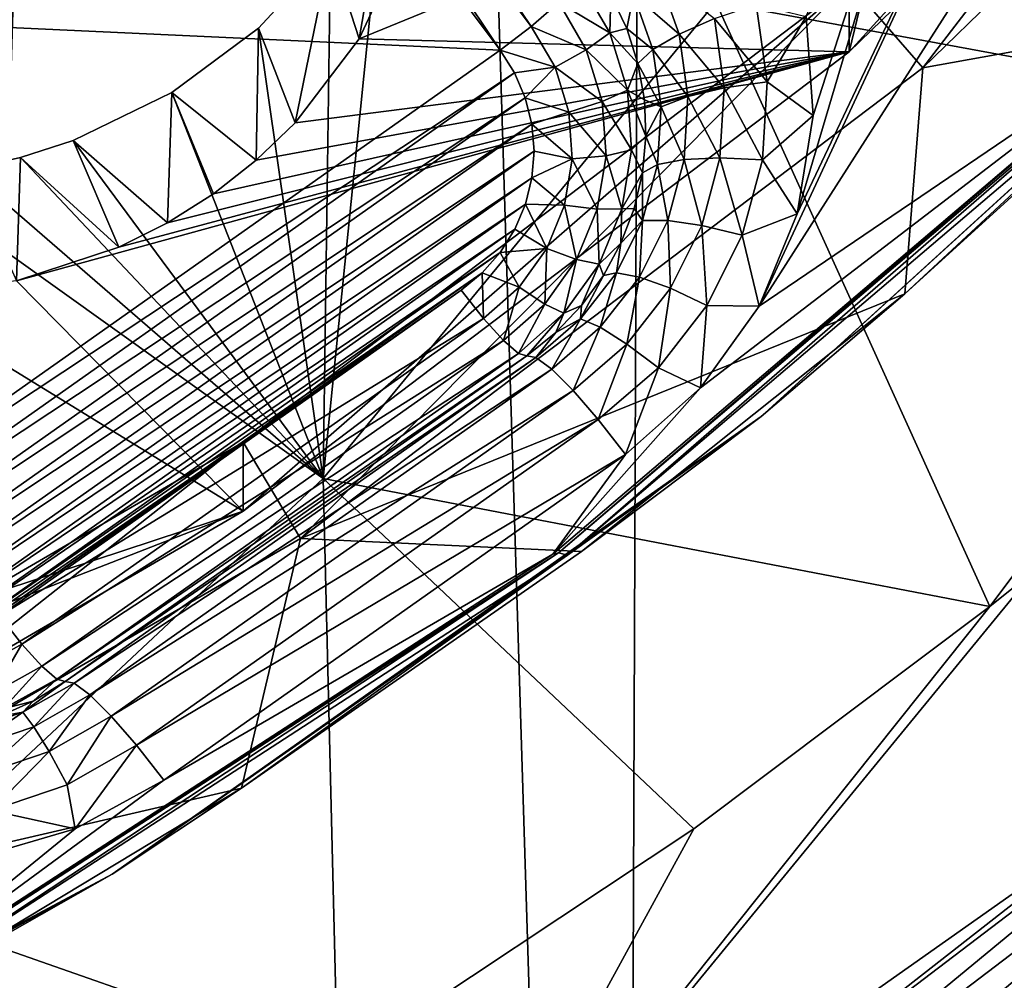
# Model space of a CAD drawing. Header units: metres. Extents: x -25 to 70, y -236 to 25.
# Tile 42 of 256: x 5.83 to 7.56, y -228.93 to -227.25. Entities that reach past the tile are written whole.
import ezdxf

# ---------------------------------------------------------------- set-up
doc = ezdxf.new("R2010")
doc.units = ezdxf.units.M
doc.layers.add('solid_10481002', color=7, linetype='CONTINUOUS')

msp = doc.modelspace()

# ---------------------------------------------------------------- linework, layer by layer
at = {"layer": 'solid_10481002'}
for points in [[(8.128674, -233.501282, 242.473404), (7.673201, -212.772461, 326.744232), (6.969846, -213.145325, 326.837189)], [(6.8883, -234.181244, 242.642899), (6.969846, -213.145325, 326.837189), (6.247521, -213.48175, 326.921051)], [(6.8883, -234.181244, 242.642899), (8.128674, -233.501282, 242.473404), (6.969846, -213.145325, 326.837189)], [(6.187653, -213.477798, 228.615707), (3.926019, -227.333023, 232.070206), (3.817349, -227.194321, 232.035614)], [(6.187653, -213.477798, 228.615707), (6.169509, -213.929016, 228.72821), (3.926019, -227.333023, 232.070206)], [(5.588394, -234.745972, 242.783661), (6.247521, -213.48175, 326.921051), (5.508138, -213.780884, 326.995605)], [(5.588394, -234.745972, 242.783661), (6.8883, -234.181244, 242.642899), (6.247521, -213.48175, 326.921051)], [(6.169509, -213.929016, 228.72821), (6.14143, -214.101028, 228.771088), (3.926019, -227.333023, 232.070206)], [(6.14143, -214.101028, 228.771088), (4.080545, -226.726425, 231.918961), (3.926019, -227.333023, 232.070206)], [(5.965882, -226.241592, 231.397797), (6.013939, -226.1996, 231.42186), (6.730002, -227.26207, 231.652222)], [(6.013939, -226.1996, 231.42186), (6.77806, -227.220078, 231.6763), (6.730002, -227.26207, 231.652222)], [(5.965882, -226.241592, 231.397797), (6.675683, -227.303177, 231.650513), (5.911562, -226.282684, 231.396072)], [(5.965882, -226.241592, 231.397797), (6.730002, -227.26207, 231.652222), (6.675683, -227.303177, 231.650513)], [(8.239822, -226.261215, 233.668381), (7.287238, -227.185501, 233.898834), (7.415768, -227.334274, 233.935928)], [(7.287238, -227.306458, 233.413681), (7.287238, -227.185501, 233.898834), (8.239822, -226.261215, 233.668381)], [(7.287238, -227.306458, 233.413681), (8.239822, -226.261215, 233.668381), (8.239822, -226.382172, 233.183228)], [(8.239822, -226.261215, 233.668381), (7.415768, -227.334274, 233.935928), (8.393145, -226.385925, 233.699478)], [(4.60079, -227.206726, 231.626465), (5.911562, -226.282684, 231.396072), (6.675683, -227.303177, 231.650513)], [(7.053426, -227.21904, 234.594223), (7.626293, -226.306381, 234.366669), (8.173568, -227.42569, 235.17688)], [(7.387549, -226.891159, 233.310135), (7.287238, -227.306458, 233.413681), (8.239822, -226.382172, 233.183228)], [(7.919548, -227.243912, 232.340683), (8.393145, -226.385925, 233.699478), (7.415768, -227.334274, 233.935928)], [(7.522125, -226.490265, 231.860077), (7.195929, -227.589935, 232.134262), (7.224008, -227.417923, 232.09137)], [(7.522125, -226.490265, 231.860077), (7.67718, -226.575729, 231.881393), (7.195929, -227.589935, 232.134262)], [(7.522125, -226.490265, 231.860077), (7.224008, -227.417923, 232.09137), (7.211879, -227.244278, 232.04808)], [(7.67718, -226.575729, 231.881393), (7.129096, -227.751434, 232.174515), (7.195929, -227.589935, 232.134262)], [(7.67718, -226.575729, 231.881393), (7.849121, -226.625977, 231.893906), (7.129096, -227.751434, 232.174515)], [(7.849121, -226.625977, 231.893906), (7.860839, -227.255646, 232.050903), (7.129096, -227.751434, 232.174515)], [(7.387549, -226.891159, 233.310135), (6.428667, -227.283585, 233.407974), (7.287238, -227.306458, 233.413681)], [(7.387549, -226.891159, 233.310135), (6.520353, -227.086533, 233.358841), (6.428667, -227.283585, 233.407974)], [(6.365203, -228.053284, 234.802216), (6.378367, -227.128448, 234.343582), (6.474688, -226.972855, 234.299042)], [(6.365203, -228.053284, 234.802216), (6.474688, -226.972855, 234.299042), (7.053426, -227.21904, 234.594223)], [(8.156951, -227.011368, 232.200012), (7.384625, -227.730042, 232.461884), (7.132586, -227.944733, 232.432724)], [(8.156951, -227.011368, 232.200012), (7.132586, -227.944733, 232.432724), (7.891105, -227.253891, 232.18309)], [(8.156951, -227.011368, 232.200012), (7.919548, -227.243912, 232.340683), (7.384625, -227.730042, 232.461884)], [(6.444646, -227.188126, 233.678513), (6.428667, -227.283585, 233.407974), (6.520353, -227.086533, 233.358841)], [(6.378367, -227.128448, 234.343582), (6.252069, -227.264969, 234.372818), (6.31608, -227.430664, 233.444641)], [(6.365203, -228.053284, 234.802216), (6.252069, -227.264969, 234.372818), (6.378367, -227.128448, 234.343582)], [(6.378367, -227.128448, 234.343582), (6.31608, -227.430664, 233.444641), (6.428667, -227.283585, 233.407974)], [(6.444646, -227.188126, 233.678513), (6.378367, -227.128448, 234.343582), (6.428667, -227.283585, 233.407974)], [(6.951714, -227.170746, 231.930984), (6.988979, -227.275024, 231.956985), (6.908967, -227.206116, 231.870621)], [(7.050714, -227.248093, 232.003738), (6.988979, -227.275024, 231.956985), (6.951714, -227.170746, 231.930984)], [(7.287238, -227.185501, 233.898834), (6.225342, -227.989883, 234.09938), (6.325432, -228.158585, 234.141449)], [(6.225342, -228.11084, 233.614243), (6.225342, -227.989883, 234.09938), (7.287238, -227.185501, 233.898834)], [(6.225342, -228.11084, 233.614243), (7.287238, -227.185501, 233.898834), (7.287238, -227.306458, 233.413681)], [(7.287238, -227.185501, 233.898834), (6.325432, -228.158585, 234.141449), (7.415768, -227.334274, 233.935928)], [(6.814211, -227.182129, 231.71994), (6.867403, -227.273087, 231.74263), (6.77806, -227.220078, 231.6763)], [(6.814211, -227.182129, 231.71994), (6.869541, -227.207016, 231.791443), (6.867403, -227.273087, 231.74263)], [(5.364911, -228.227219, 231.880905), (4.60079, -227.206726, 231.626465), (6.675683, -227.303177, 231.650513)], [(6.867403, -227.273087, 231.74263), (6.869541, -227.207016, 231.791443), (6.897254, -227.26535, 231.805984)], [(6.897254, -227.26535, 231.805984), (6.869541, -227.207016, 231.791443), (6.908967, -227.206116, 231.870621)], [(6.897254, -227.26535, 231.805984), (6.908967, -227.206116, 231.870621), (6.943208, -227.301926, 231.894501)], [(6.988979, -227.275024, 231.956985), (6.943208, -227.301926, 231.894501), (6.908967, -227.206116, 231.870621)], [(6.365203, -228.053284, 234.802216), (7.053426, -227.21904, 234.594223), (7.533449, -228.277252, 235.388809)], [(6.77806, -227.220078, 231.6763), (6.826314, -227.302597, 231.696869), (6.730002, -227.26207, 231.652222)], [(6.867403, -227.273087, 231.74263), (6.826314, -227.302597, 231.696869), (6.77806, -227.220078, 231.6763)], [(7.123801, -227.223145, 232.031281), (7.143108, -227.358582, 232.065048), (7.050714, -227.248093, 232.003738)], [(7.053426, -227.21904, 234.594223), (8.173568, -227.42569, 235.17688), (7.533449, -228.277252, 235.388809)], [(7.123801, -227.223145, 232.031281), (7.211879, -227.244278, 232.04808), (7.143108, -227.358582, 232.065048)], [(7.050714, -227.248093, 232.003738), (7.068002, -227.36937, 232.033981), (6.988979, -227.275024, 231.956985)], [(7.143108, -227.358582, 232.065048), (7.068002, -227.36937, 232.033981), (7.050714, -227.248093, 232.003738)], [(7.143108, -227.358582, 232.065048), (7.211879, -227.244278, 232.04808), (7.224008, -227.417923, 232.09137)], [(7.384625, -227.730042, 232.461884), (7.919548, -227.243912, 232.340683), (7.415768, -227.334274, 233.935928)], [(6.252069, -227.264969, 234.372818), (6.100038, -227.377502, 234.385757), (6.247959, -227.496124, 233.460968)], [(6.365203, -228.053284, 234.802216), (6.100038, -227.377502, 234.385757), (6.252069, -227.264969, 234.372818)], [(6.252069, -227.264969, 234.372818), (6.247959, -227.496124, 233.460968), (6.31608, -227.430664, 233.444641)], [(6.675683, -227.303177, 231.650513), (6.730002, -227.26207, 231.652222), (6.771692, -227.333359, 231.669998)], [(6.826314, -227.302597, 231.696869), (6.771692, -227.333359, 231.669998), (6.730002, -227.26207, 231.652222)], [(7.026723, -227.894577, 232.210205), (7.860839, -227.255646, 232.050903), (6.767577, -228.185944, 232.282852)], [(6.777436, -228.183533, 232.345993), (6.767577, -228.185944, 232.282852), (7.860839, -227.255646, 232.050903)], [(7.872338, -227.251846, 232.113708), (6.777436, -228.183533, 232.345993), (7.860839, -227.255646, 232.050903)], [(6.793592, -228.18779, 232.415924), (6.777436, -228.183533, 232.345993), (7.872338, -227.251846, 232.113708)], [(7.891105, -227.253891, 232.18309), (6.793592, -228.18779, 232.415924), (7.872338, -227.251846, 232.113708)], [(7.132586, -227.944733, 232.432724), (6.793592, -228.18779, 232.415924), (7.891105, -227.253891, 232.18309)], [(6.867403, -227.273087, 231.74263), (6.897254, -227.26535, 231.805984), (6.916884, -227.326691, 231.821274)], [(6.916884, -227.326691, 231.821274), (6.897254, -227.26535, 231.805984), (6.943208, -227.301926, 231.894501)], [(7.026723, -227.894577, 232.210205), (7.129096, -227.751434, 232.174515), (7.860839, -227.255646, 232.050903)], [(6.428667, -227.283585, 233.407974), (6.31608, -227.430664, 233.444641), (7.287238, -227.306458, 233.413681)], [(6.867403, -227.273087, 231.74263), (6.898402, -227.37326, 231.767593), (6.826314, -227.302597, 231.696869)], [(6.867403, -227.273087, 231.74263), (6.916884, -227.326691, 231.821274), (6.898402, -227.37326, 231.767593)], [(6.988979, -227.275024, 231.956985), (7.004563, -227.384338, 231.984238), (6.943208, -227.301926, 231.894501)], [(7.068002, -227.36937, 232.033981), (7.004563, -227.384338, 231.984238), (6.988979, -227.275024, 231.956985)], [(5.364911, -228.227219, 231.880905), (6.675683, -227.303177, 231.650513), (6.700845, -227.342926, 231.660431)], [(5.828342, -227.707214, 233.513596), (6.225342, -228.11084, 233.614243), (7.287238, -227.306458, 233.413681)], [(6.007319, -227.648544, 233.498978), (5.828342, -227.707214, 233.513596), (7.287238, -227.306458, 233.413681)], [(6.09248, -227.60585, 233.488327), (6.007319, -227.648544, 233.498978), (7.287238, -227.306458, 233.413681)], [(6.173087, -227.55481, 233.475601), (6.09248, -227.60585, 233.488327), (7.287238, -227.306458, 233.413681)], [(6.247959, -227.496124, 233.460968), (6.173087, -227.55481, 233.475601), (7.287238, -227.306458, 233.413681)], [(6.31608, -227.430664, 233.444641), (6.247959, -227.496124, 233.460968), (7.287238, -227.306458, 233.413681)], [(6.700845, -227.342926, 231.660431), (6.675683, -227.303177, 231.650513), (6.771692, -227.333359, 231.669998)], [(6.826314, -227.302597, 231.696869), (6.854435, -227.393463, 231.719528), (6.771692, -227.333359, 231.669998)], [(6.898402, -227.37326, 231.767593), (6.854435, -227.393463, 231.719528), (6.826314, -227.302597, 231.696869)], [(6.916884, -227.326691, 231.821274), (6.943208, -227.301926, 231.894501), (6.957528, -227.402374, 231.919556)], [(7.004563, -227.384338, 231.984238), (6.957528, -227.402374, 231.919556), (6.943208, -227.301926, 231.894501)], [(7.384625, -227.730042, 232.461884), (7.415768, -227.334274, 233.935928), (6.325432, -228.158585, 234.141449)], [(6.71955, -227.38652, 231.671295), (6.700845, -227.342926, 231.660431), (6.771692, -227.333359, 231.669998)], [(6.71955, -227.38652, 231.671295), (6.771692, -227.333359, 231.669998), (6.795988, -227.411865, 231.689575)], [(6.854435, -227.393463, 231.719528), (6.795988, -227.411865, 231.689575), (6.771692, -227.333359, 231.669998)], [(6.898402, -227.37326, 231.767593), (6.916884, -227.326691, 231.821274), (6.928095, -227.389999, 231.837051)], [(6.928095, -227.389999, 231.837051), (6.916884, -227.326691, 231.821274), (6.957528, -227.402374, 231.919556)], [(5.396103, -228.262726, 231.889755), (5.364911, -228.227219, 231.880905), (6.700845, -227.342926, 231.660431)], [(5.396103, -228.262726, 231.889755), (6.700845, -227.342926, 231.660431), (6.71955, -227.38652, 231.671295)], [(7.068002, -227.36937, 232.033981), (7.060574, -227.491592, 232.064453), (7.004563, -227.384338, 231.984238)], [(7.134812, -227.495087, 232.099075), (7.060574, -227.491592, 232.064453), (7.068002, -227.36937, 232.033981)], [(7.143108, -227.358582, 232.065048), (7.134812, -227.495087, 232.099075), (7.068002, -227.36937, 232.033981)], [(7.143108, -227.358582, 232.065048), (7.224008, -227.417923, 232.09137), (7.134812, -227.495087, 232.099075)], [(5.433049, -228.293457, 231.897415), (5.396103, -228.262726, 231.889755), (6.71955, -227.38652, 231.671295)], [(5.433049, -228.293457, 231.897415), (6.71955, -227.38652, 231.671295), (6.73104, -227.432663, 231.6828)], [(6.100038, -227.377502, 234.385757), (5.927404, -227.461395, 234.381973), (6.09248, -227.60585, 233.488327)], [(6.365203, -228.053284, 234.802216), (5.927404, -227.461395, 234.381973), (6.100038, -227.377502, 234.385757)], [(6.100038, -227.377502, 234.385757), (6.09248, -227.60585, 233.488327), (6.173087, -227.55481, 233.475601)], [(6.100038, -227.377502, 234.385757), (6.173087, -227.55481, 233.475601), (6.247959, -227.496124, 233.460968)], [(6.73104, -227.432663, 231.6828), (6.71955, -227.38652, 231.671295), (6.795988, -227.411865, 231.689575)], [(6.898402, -227.37326, 231.767593), (6.905652, -227.4776, 231.79361), (6.854435, -227.393463, 231.719528)], [(6.898402, -227.37326, 231.767593), (6.928095, -227.389999, 231.837051), (6.930694, -227.454178, 231.853058)], [(6.898402, -227.37326, 231.767593), (6.930694, -227.454178, 231.853058), (6.905652, -227.4776, 231.79361)], [(7.004563, -227.384338, 231.984238), (6.997867, -227.494507, 232.011703), (6.957528, -227.402374, 231.919556)], [(7.060574, -227.491592, 232.064453), (6.997867, -227.494507, 232.011703), (7.004563, -227.384338, 231.984238)], [(6.854435, -227.393463, 231.719528), (6.861012, -227.488129, 231.743134), (6.795988, -227.411865, 231.689575)], [(6.905652, -227.4776, 231.79361), (6.861012, -227.488129, 231.743134), (6.854435, -227.393463, 231.719528)], [(6.930694, -227.454178, 231.853058), (6.928095, -227.389999, 231.837051), (6.957528, -227.402374, 231.919556)], [(6.930694, -227.454178, 231.853058), (6.957528, -227.402374, 231.919556), (6.951375, -227.503601, 231.944794)], [(6.997867, -227.494507, 232.011703), (6.951375, -227.503601, 231.944794), (6.957528, -227.402374, 231.919556)], [(6.73104, -227.432663, 231.6828), (6.795988, -227.411865, 231.689575), (6.80167, -227.493637, 231.709961)], [(6.861012, -227.488129, 231.743134), (6.80167, -227.493637, 231.709961), (6.795988, -227.411865, 231.689575)], [(7.134812, -227.495087, 232.099075), (7.224008, -227.417923, 232.09137), (7.195929, -227.589935, 232.134262)], [(5.474725, -228.318314, 231.90361), (5.433049, -228.293457, 231.897415), (6.73104, -227.432663, 231.6828)], [(5.474725, -228.318314, 231.90361), (6.73104, -227.432663, 231.6828), (6.734907, -227.479935, 231.69458)], [(6.734907, -227.479935, 231.69458), (6.73104, -227.432663, 231.6828), (6.80167, -227.493637, 231.709961)], [(8.173568, -227.42569, 235.17688), (7.612683, -228.213867, 235.385437), (7.533449, -228.277252, 235.388809)], [(6.905652, -227.4776, 231.79361), (6.930694, -227.454178, 231.853058), (6.924636, -227.518143, 231.869003)], [(6.924636, -227.518143, 231.869003), (6.930694, -227.454178, 231.853058), (6.951375, -227.503601, 231.944794)], [(5.927404, -227.461395, 234.381973), (5.835285, -227.491272, 234.373856), (6.007319, -227.648544, 233.498978)], [(6.365203, -228.053284, 234.802216), (5.835285, -227.491272, 234.373856), (5.927404, -227.461395, 234.381973)], [(5.927404, -227.461395, 234.381973), (6.007319, -227.648544, 233.498978), (6.09248, -227.60585, 233.488327)], [(5.519865, -228.336487, 231.908142), (5.474725, -228.318314, 231.90361), (6.734907, -227.479935, 231.69458)], [(5.519865, -228.336487, 231.908142), (6.734907, -227.479935, 231.69458), (6.73109, -227.5271, 231.706345)], [(6.73109, -227.5271, 231.706345), (6.734907, -227.479935, 231.69458), (6.80167, -227.493637, 231.709961)], [(6.861012, -227.488129, 231.743134), (6.845716, -227.581833, 231.766495), (6.80167, -227.493637, 231.709961)], [(6.888791, -227.580902, 231.819366), (6.845716, -227.581833, 231.766495), (6.861012, -227.488129, 231.743134)], [(6.905652, -227.4776, 231.79361), (6.888791, -227.580902, 231.819366), (6.861012, -227.488129, 231.743134)], [(6.905652, -227.4776, 231.79361), (6.924636, -227.518143, 231.869003), (6.888791, -227.580902, 231.819366)], [(5.835285, -227.491272, 234.373856), (5.740432, -227.512482, 234.361694), (5.828342, -227.707214, 233.513596)], [(6.365203, -228.053284, 234.802216), (5.740432, -227.512482, 234.361694), (5.835285, -227.491272, 234.373856)], [(5.835285, -227.491272, 234.373856), (5.828342, -227.707214, 233.513596), (6.007319, -227.648544, 233.498978)], [(6.73109, -227.5271, 231.706345), (6.80167, -227.493637, 231.709961), (6.788455, -227.5746, 231.730148)], [(6.845716, -227.581833, 231.766495), (6.788455, -227.5746, 231.730148), (6.80167, -227.493637, 231.709961)], [(6.924636, -227.518143, 231.869003), (6.951375, -227.503601, 231.944794), (6.924986, -227.60173, 231.969254)], [(6.969148, -227.601288, 232.03833), (6.924986, -227.60173, 231.969254), (6.951375, -227.503601, 231.944794)], [(6.997867, -227.494507, 232.011703), (6.969148, -227.601288, 232.03833), (6.951375, -227.503601, 231.944794)], [(7.028713, -227.610062, 232.093994), (6.969148, -227.601288, 232.03833), (6.997867, -227.494507, 232.011703)], [(7.060574, -227.491592, 232.064453), (7.028713, -227.610062, 232.093994), (6.997867, -227.494507, 232.011703)], [(7.099231, -227.62738, 232.132065), (7.028713, -227.610062, 232.093994), (7.060574, -227.491592, 232.064453)], [(7.134812, -227.495087, 232.099075), (7.099231, -227.62738, 232.132065), (7.060574, -227.491592, 232.064453)], [(7.134812, -227.495087, 232.099075), (7.195929, -227.589935, 232.134262), (7.099231, -227.62738, 232.132065)], [(6.365203, -228.053284, 234.802216), (5.626841, -227.525848, 234.342499), (5.740432, -227.512482, 234.361694)], [(6.888791, -227.580902, 231.819366), (6.924636, -227.518143, 231.869003), (6.910027, -227.58078, 231.884628)], [(6.910027, -227.58078, 231.884628), (6.924636, -227.518143, 231.869003), (6.924986, -227.60173, 231.969254)], [(5.567278, -228.347534, 231.910904), (5.519865, -228.336487, 231.908142), (6.73109, -227.5271, 231.706345)], [(5.567278, -228.347534, 231.910904), (6.73109, -227.5271, 231.706345), (6.719698, -227.573105, 231.717819)], [(5.572878, -228.795486, 234.987274), (5.626841, -227.525848, 234.342499), (6.365203, -228.053284, 234.802216)], [(6.719698, -227.573105, 231.717819), (6.73109, -227.5271, 231.706345), (6.788455, -227.5746, 231.730148)], [(5.615891, -228.351242, 231.911819), (5.567278, -228.347534, 231.910904), (6.719698, -227.573105, 231.717819)], [(5.615891, -228.351242, 231.911819), (6.719698, -227.573105, 231.717819), (6.700965, -227.616898, 231.728729)], [(6.700965, -227.616898, 231.728729), (6.719698, -227.573105, 231.717819), (6.757005, -227.650681, 231.749115)], [(6.719698, -227.573105, 231.717819), (6.788455, -227.5746, 231.730148), (6.757005, -227.650681, 231.749115)], [(6.809314, -227.669876, 231.788452), (6.757005, -227.650681, 231.749115), (6.788455, -227.5746, 231.730148)], [(6.845716, -227.581833, 231.766495), (6.809314, -227.669876, 231.788452), (6.788455, -227.5746, 231.730148)], [(6.848664, -227.677963, 231.843567), (6.809314, -227.669876, 231.788452), (6.845716, -227.581833, 231.766495)], [(6.888791, -227.580902, 231.819366), (6.848664, -227.677963, 231.843567), (6.845716, -227.581833, 231.766495)], [(6.888791, -227.580902, 231.819366), (6.887115, -227.641037, 231.899643), (6.848664, -227.677963, 231.843567)], [(6.887115, -227.641037, 231.899643), (6.910027, -227.58078, 231.884628), (6.924986, -227.60173, 231.969254)], [(6.888791, -227.580902, 231.819366), (6.910027, -227.58078, 231.884628), (6.887115, -227.641037, 231.899643)], [(7.099231, -227.62738, 232.132065), (7.195929, -227.589935, 232.134262), (7.129096, -227.751434, 232.174515)], [(6.887115, -227.641037, 231.899643), (6.924986, -227.60173, 231.969254), (6.879376, -227.692963, 231.992004)], [(6.919511, -227.700592, 232.063095), (6.879376, -227.692963, 231.992004), (6.924986, -227.60173, 231.969254)], [(6.969148, -227.601288, 232.03833), (6.919511, -227.700592, 232.063095), (6.924986, -227.60173, 231.969254)], [(6.973644, -227.72023, 232.12146), (6.919511, -227.700592, 232.063095), (6.969148, -227.601288, 232.03833)], [(7.028713, -227.610062, 232.093994), (6.973644, -227.72023, 232.12146), (6.969148, -227.601288, 232.03833)], [(7.037732, -227.750412, 232.162735), (6.973644, -227.72023, 232.12146), (7.028713, -227.610062, 232.093994)], [(7.099231, -227.62738, 232.132065), (7.037732, -227.750412, 232.162735), (7.028713, -227.610062, 232.093994)], [(5.66461, -228.347488, 231.910889), (5.615891, -228.351242, 231.911819), (6.700965, -227.616898, 231.728729)], [(5.66461, -228.347488, 231.910889), (6.700965, -227.616898, 231.728729), (6.675343, -227.657349, 231.738815)], [(6.675343, -227.657349, 231.738815), (6.700965, -227.616898, 231.728729), (6.757005, -227.650681, 231.749115)], [(7.099231, -227.62738, 232.132065), (7.129096, -227.751434, 232.174515), (7.037732, -227.750412, 232.162735)], [(6.848664, -227.677963, 231.843567), (6.887115, -227.641037, 231.899643), (6.856294, -227.697891, 231.913818)], [(6.856294, -227.697891, 231.913818), (6.887115, -227.641037, 231.899643), (6.879376, -227.692963, 231.992004)], [(5.712164, -228.336349, 231.908112), (5.66461, -228.347488, 231.910889), (6.675343, -227.657349, 231.738815)], [(5.712164, -228.336349, 231.908112), (6.675343, -227.657349, 231.738815), (6.643671, -227.693192, 231.747757)], [(6.643671, -227.693192, 231.747757), (6.675343, -227.657349, 231.738815), (6.708898, -227.718048, 231.765915)], [(6.675343, -227.657349, 231.738815), (6.757005, -227.650681, 231.749115), (6.708898, -227.718048, 231.765915)], [(6.753632, -227.747864, 231.807892), (6.708898, -227.718048, 231.765915), (6.757005, -227.650681, 231.749115)], [(6.809314, -227.669876, 231.788452), (6.753632, -227.747864, 231.807892), (6.757005, -227.650681, 231.749115)], [(6.787282, -227.763931, 231.865005), (6.753632, -227.747864, 231.807892), (6.809314, -227.669876, 231.788452)], [(6.848664, -227.677963, 231.843567), (6.787282, -227.763931, 231.865005), (6.809314, -227.669876, 231.788452)], [(6.848664, -227.677963, 231.843567), (6.818089, -227.750336, 231.926895), (6.787282, -227.763931, 231.865005)], [(6.848664, -227.677963, 231.843567), (6.856294, -227.697891, 231.913818), (6.818089, -227.750336, 231.926895)], [(5.757089, -228.318192, 231.90358), (5.712164, -228.336349, 231.908112), (6.643671, -227.693192, 231.747757)], [(5.757089, -228.318192, 231.90358), (6.643671, -227.693192, 231.747757), (6.607079, -227.72345, 231.755295)], [(6.643671, -227.693192, 231.747757), (6.646544, -227.773346, 231.779709), (6.607079, -227.72345, 231.755295)], [(6.643671, -227.693192, 231.747757), (6.708898, -227.718048, 231.765915), (6.646544, -227.773346, 231.779709)], [(6.856294, -227.697891, 231.913818), (6.879376, -227.692963, 231.992004), (6.816298, -227.773819, 232.012161)], [(6.850863, -227.788589, 232.085037), (6.816298, -227.773819, 232.012161), (6.879376, -227.692963, 231.992004)], [(6.919511, -227.700592, 232.063095), (6.850863, -227.788589, 232.085037), (6.879376, -227.692963, 231.992004)], [(5.606772, -227.731079, 233.519547), (6.225342, -228.11084, 233.614243), (5.828342, -227.707214, 233.513596)], [(6.818089, -227.750336, 231.926895), (6.856294, -227.697891, 231.913818), (6.816298, -227.773819, 232.012161)], [(6.897484, -227.817856, 232.145798), (6.850863, -227.788589, 232.085037), (6.919511, -227.700592, 232.063095)], [(6.973644, -227.72023, 232.12146), (6.897484, -227.817856, 232.145798), (6.919511, -227.700592, 232.063095)], [(5.177586, -228.455627, 233.700195), (6.225342, -228.11084, 233.614243), (5.606772, -227.731079, 233.519547)], [(5.798062, -228.293777, 231.897491), (5.757089, -228.318192, 231.90358), (6.607079, -227.72345, 231.755295)], [(5.798062, -228.293777, 231.897491), (6.607079, -227.72345, 231.755295), (6.646544, -227.773346, 231.779709)], [(6.81808, -228.181183, 232.574356), (7.384625, -227.730042, 232.461884), (6.325432, -228.158585, 234.141449)], [(6.68146, -227.811874, 231.823853), (6.646544, -227.773346, 231.779709), (6.708898, -227.718048, 231.765915)], [(6.753632, -227.747864, 231.807892), (6.68146, -227.811874, 231.823853), (6.708898, -227.718048, 231.765915)], [(7.132586, -227.944733, 232.432724), (7.384625, -227.730042, 232.461884), (6.81808, -228.181183, 232.574356)], [(6.952679, -227.859436, 232.189926), (6.897484, -227.817856, 232.145798), (6.973644, -227.72023, 232.12146)], [(7.037732, -227.750412, 232.162735), (6.952679, -227.859436, 232.189926), (6.973644, -227.72023, 232.12146)], [(6.707725, -227.834488, 231.882599), (6.68146, -227.811874, 231.823853), (6.753632, -227.747864, 231.807892)], [(6.787282, -227.763931, 231.865005), (6.707725, -227.834488, 231.882599), (6.753632, -227.747864, 231.807892)], [(6.787282, -227.763931, 231.865005), (6.722261, -227.838577, 231.948898), (6.707725, -227.834488, 231.882599)], [(6.787282, -227.763931, 231.865005), (6.773155, -227.797501, 231.93866), (6.722261, -227.838577, 231.948898)], [(6.773155, -227.797501, 231.93866), (6.818089, -227.750336, 231.926895), (6.816298, -227.773819, 232.012161)], [(6.787282, -227.763931, 231.865005), (6.818089, -227.750336, 231.926895), (6.773155, -227.797501, 231.93866)], [(7.037732, -227.750412, 232.162735), (7.026723, -227.894577, 232.210205), (6.952679, -227.859436, 232.189926)], [(7.037732, -227.750412, 232.162735), (7.129096, -227.751434, 232.174515), (7.026723, -227.894577, 232.210205)], [(5.837527, -228.343674, 231.921906), (5.798062, -228.293777, 231.897491), (6.646544, -227.773346, 231.779709)], [(5.837527, -228.343674, 231.921906), (6.646544, -227.773346, 231.779709), (6.68146, -227.811874, 231.823853)], [(6.773155, -227.797501, 231.93866), (6.816298, -227.773819, 232.012161), (6.738173, -227.841187, 232.028961)], [(6.765841, -227.861893, 232.103302), (6.738173, -227.841187, 232.028961), (6.816298, -227.773819, 232.012161)], [(6.850863, -227.788589, 232.085037), (6.765841, -227.861893, 232.103302), (6.816298, -227.773819, 232.012161)], [(6.773155, -227.797501, 231.93866), (6.738173, -227.841187, 232.028961), (6.722261, -227.838577, 231.948898)], [(6.803159, -227.899185, 232.166077), (6.765841, -227.861893, 232.103302), (6.850863, -227.788589, 232.085037)], [(6.897484, -227.817856, 232.145798), (6.803159, -227.899185, 232.166077), (6.850863, -227.788589, 232.085037)], [(5.872443, -228.382202, 231.966049), (5.837527, -228.343674, 231.921906), (6.68146, -227.811874, 231.823853)], [(5.872443, -228.382202, 231.966049), (6.68146, -227.811874, 231.823853), (6.707725, -227.834488, 231.882599)], [(6.847339, -227.950256, 232.21257), (6.803159, -227.899185, 232.166077), (6.897484, -227.817856, 232.145798)], [(6.952679, -227.859436, 232.189926), (6.847339, -227.950256, 232.21257), (6.897484, -227.817856, 232.145798)], [(5.898708, -228.404816, 232.024796), (5.872443, -228.382202, 231.966049), (6.707725, -227.834488, 231.882599)], [(5.898708, -228.404816, 232.024796), (6.707725, -227.834488, 231.882599), (6.722261, -227.838577, 231.948898)], [(5.898708, -228.404816, 232.024796), (6.722261, -227.838577, 231.948898), (5.913244, -228.408905, 232.091095)], [(5.913244, -228.408905, 232.091095), (6.722261, -227.838577, 231.948898), (6.738173, -227.841187, 232.028961)], [(5.913244, -228.408905, 232.091095), (6.738173, -227.841187, 232.028961), (5.929156, -228.411514, 232.171158)], [(5.929156, -228.411514, 232.171158), (6.738173, -227.841187, 232.028961), (6.765841, -227.861893, 232.103302)], [(5.956824, -228.43222, 232.245514), (5.929156, -228.411514, 232.171158), (6.765841, -227.861893, 232.103302)], [(5.956824, -228.43222, 232.245514), (6.765841, -227.861893, 232.103302), (6.803159, -227.899185, 232.166077)], [(6.952679, -227.859436, 232.189926), (6.895034, -228.011246, 232.239304), (6.847339, -227.950256, 232.21257)], [(6.952679, -227.859436, 232.189926), (7.026723, -227.894577, 232.210205), (6.895034, -228.011246, 232.239304)], [(5.994142, -228.469513, 232.308273), (5.956824, -228.43222, 232.245514), (6.803159, -227.899185, 232.166077)], [(5.994142, -228.469513, 232.308273), (6.803159, -227.899185, 232.166077), (6.847339, -227.950256, 232.21257)], [(6.895034, -228.011246, 232.239304), (7.026723, -227.894577, 232.210205), (6.767577, -228.185944, 232.282852)], [(6.038322, -228.520584, 232.354767), (5.994142, -228.469513, 232.308273), (6.847339, -227.950256, 232.21257)], [(7.132586, -227.944733, 232.432724), (6.222339, -228.595398, 232.677643), (5.995736, -228.74617, 232.632553)], [(7.132586, -227.944733, 232.432724), (5.995736, -228.74617, 232.632553), (6.793592, -228.18779, 232.415924)], [(6.038322, -228.520584, 232.354767), (6.847339, -227.950256, 232.21257), (6.895034, -228.011246, 232.239304)], [(7.132586, -227.944733, 232.432724), (6.81808, -228.181183, 232.574356), (6.222339, -228.595398, 232.677643)], [(6.225342, -227.989883, 234.09938), (5.070076, -228.662277, 234.267029), (5.138758, -228.846298, 234.312912)], [(5.070076, -228.783234, 233.781876), (5.070076, -228.662277, 234.267029), (6.225342, -227.989883, 234.09938)], [(5.070076, -228.783234, 233.781876), (6.225342, -227.989883, 234.09938), (6.225342, -228.11084, 233.614243)], [(6.225342, -227.989883, 234.09938), (5.138758, -228.846298, 234.312912), (6.325432, -228.158585, 234.141449)], [(6.038322, -228.520584, 232.354767), (6.895034, -228.011246, 232.239304), (6.086017, -228.581573, 232.3815)], [(6.086017, -228.581573, 232.3815), (6.895034, -228.011246, 232.239304), (6.767577, -228.185944, 232.282852)], [(5.572878, -228.795486, 234.987274), (6.365203, -228.053284, 234.802216), (6.39028, -229.081314, 235.435547)], [(6.365203, -228.053284, 234.802216), (7.533449, -228.277252, 235.388809), (7.014596, -228.666687, 235.410538)], [(6.365203, -228.053284, 234.802216), (7.014596, -228.666687, 235.410538), (6.39028, -229.081314, 235.435547)], [(4.580971, -228.750595, 233.773743), (5.070076, -228.783234, 233.781876), (6.225342, -228.11084, 233.614243)], [(5.177586, -228.455627, 233.700195), (4.580971, -228.750595, 233.773743), (6.225342, -228.11084, 233.614243)], [(6.222339, -228.595398, 232.677643), (6.325432, -228.158585, 234.141449), (5.138758, -228.846298, 234.312912)], [(6.222339, -228.595398, 232.677643), (6.81808, -228.181183, 232.574356), (6.325432, -228.158585, 234.141449)], [(6.777436, -228.183533, 232.345993), (5.558486, -228.969833, 232.478302), (6.767577, -228.185944, 232.282852)], [(6.777436, -228.183533, 232.345993), (5.566569, -228.968567, 232.541733), (5.558486, -228.969833, 232.478302)], [(6.086017, -228.581573, 232.3815), (6.767577, -228.185944, 232.282852), (5.558486, -228.969833, 232.478302)], [(5.57984, -228.974701, 232.612137), (5.566569, -228.968567, 232.541733), (6.777436, -228.183533, 232.345993)], [(6.793592, -228.18779, 232.415924), (5.57984, -228.974701, 232.612137), (6.777436, -228.183533, 232.345993)], [(5.995736, -228.74617, 232.632553), (5.57984, -228.974701, 232.612137), (6.793592, -228.18779, 232.415924)], [(6.56383, -229.492294, 233.340302), (7.533449, -228.277252, 235.388809), (7.612683, -228.213867, 235.385437)], [(7.808396, -228.614914, 233.121536), (6.56383, -229.492294, 233.340302), (7.612683, -228.213867, 235.385437)], [(6.56383, -229.492294, 233.340302), (7.014596, -228.666687, 235.410538), (7.533449, -228.277252, 235.388809)], [(5.837527, -228.343674, 231.921906), (5.764055, -228.384125, 231.931992), (5.798062, -228.293777, 231.897491)], [(5.787402, -228.429016, 231.977722), (5.764055, -228.384125, 231.931992), (5.837527, -228.343674, 231.921906)], [(5.872443, -228.382202, 231.966049), (5.787402, -228.429016, 231.977722), (5.837527, -228.343674, 231.921906)], [(5.804964, -228.456421, 232.037659), (5.787402, -228.429016, 231.977722), (5.872443, -228.382202, 231.966049)], [(5.898708, -228.404816, 232.024796), (5.804964, -228.456421, 232.037659), (5.872443, -228.382202, 231.966049)], [(8.132818, -228.386215, 232.969559), (6.966981, -229.272461, 233.190536), (7.808396, -228.614914, 233.121536)], [(6.991153, -229.326721, 233.11763), (6.966981, -229.272461, 233.190536), (8.132818, -228.386215, 232.969559)], [(8.161036, -228.437408, 232.895905), (6.991153, -229.326721, 233.11763), (8.132818, -228.386215, 232.969559)], [(5.898708, -228.404816, 232.024796), (5.85726, -228.443176, 232.09964), (5.804964, -228.456421, 232.037659)], [(5.898708, -228.404816, 232.024796), (5.913244, -228.408905, 232.091095), (5.85726, -228.443176, 232.09964)], [(5.913244, -228.408905, 232.091095), (5.929156, -228.411514, 232.171158), (5.83899, -228.462784, 232.183945)], [(5.85726, -228.443176, 232.09964), (5.913244, -228.408905, 232.091095), (5.83899, -228.462784, 232.183945)], [(5.858697, -228.488022, 232.259415), (5.83899, -228.462784, 232.183945), (5.929156, -228.411514, 232.171158)], [(5.956824, -228.43222, 232.245514), (5.858697, -228.488022, 232.259415), (5.929156, -228.411514, 232.171158)], [(5.885277, -228.531418, 232.323715), (5.858697, -228.488022, 232.259415), (5.956824, -228.43222, 232.245514)], [(5.994142, -228.469513, 232.308273), (5.885277, -228.531418, 232.323715), (5.956824, -228.43222, 232.245514)], [(7.028911, -229.39592, 233.066238), (6.991153, -229.326721, 233.11763), (8.161036, -228.437408, 232.895905)], [(8.205112, -228.501801, 232.843307), (7.028911, -229.39592, 233.066238), (8.161036, -228.437408, 232.895905)], [(5.797145, -228.470062, 232.106354), (5.85726, -228.443176, 232.09964), (5.83899, -228.462784, 232.183945)], [(5.804964, -228.456421, 232.037659), (5.85726, -228.443176, 232.09964), (5.797145, -228.470062, 232.106354)], [(5.797145, -228.470062, 232.106354), (5.83899, -228.462784, 232.183945), (5.740246, -228.496017, 232.19223)], [(5.751235, -228.524185, 232.268433), (5.740246, -228.496017, 232.19223), (5.83899, -228.462784, 232.183945)], [(5.858697, -228.488022, 232.259415), (5.751235, -228.524185, 232.268433), (5.83899, -228.462784, 232.183945)], [(5.916745, -228.589722, 232.372009), (5.885277, -228.531418, 232.323715), (5.994142, -228.469513, 232.308273)], [(6.038322, -228.520584, 232.354767), (5.916745, -228.589722, 232.372009), (5.994142, -228.469513, 232.308273)], [(5.766056, -228.571533, 232.33371), (5.751235, -228.524185, 232.268433), (5.858697, -228.488022, 232.259415)], [(5.885277, -228.531418, 232.323715), (5.766056, -228.571533, 232.33371), (5.858697, -228.488022, 232.259415)], [(8.205112, -228.501801, 232.843307), (7.076552, -229.473221, 233.041458), (7.028911, -229.39592, 233.066238)], [(8.205112, -228.501801, 232.843307), (8.260725, -228.573044, 232.817017), (7.076552, -229.473221, 233.041458)], [(6.038322, -228.520584, 232.354767), (5.930962, -228.667038, 232.402802), (5.916745, -228.589722, 232.372009)], [(6.038322, -228.520584, 232.354767), (6.086017, -228.581573, 232.3815), (5.930962, -228.667038, 232.402802)], [(5.783603, -228.634521, 232.383179), (5.766056, -228.571533, 232.33371), (5.885277, -228.531418, 232.323715)], [(5.916745, -228.589722, 232.372009), (5.783603, -228.634521, 232.383179), (5.885277, -228.531418, 232.323715)], [(7.076552, -229.473221, 233.041458), (8.260725, -228.573044, 232.817017), (8.000699, -228.910797, 232.886673)], [(5.930962, -228.667038, 232.402802), (6.086017, -228.581573, 232.3815), (5.558486, -228.969833, 232.478302)], [(5.916745, -228.589722, 232.372009), (5.930962, -228.667038, 232.402802), (5.783603, -228.634521, 232.383179)], [(5.599952, -228.970932, 232.771271), (6.222339, -228.595398, 232.677643), (5.138758, -228.846298, 234.312912)], [(5.995736, -228.74617, 232.632553), (6.222339, -228.595398, 232.677643), (5.599952, -228.970932, 232.771271)], [(6.966981, -229.272461, 233.190536), (6.56383, -229.492294, 233.340302), (7.808396, -228.614914, 233.121536)], [(5.783603, -228.634521, 232.383179), (5.930962, -228.667038, 232.402802), (5.759022, -228.717285, 232.415329)], [(5.759022, -228.717285, 232.415329), (5.930962, -228.667038, 232.402802), (5.558486, -228.969833, 232.478302)], [(6.56383, -229.492294, 233.340302), (6.39028, -229.081314, 235.435547), (7.014596, -228.666687, 235.410538)], [(5.995736, -228.74617, 232.632553), (4.953586, -229.306152, 232.854858), (4.764329, -229.40303, 232.796326)], [(5.995736, -228.74617, 232.632553), (4.764329, -229.40303, 232.796326), (5.57984, -228.974701, 232.612137)], [(5.995736, -228.74617, 232.632553), (5.599952, -228.970932, 232.771271), (4.953586, -229.306152, 232.854858)], [(5.572878, -228.795486, 234.987274), (6.39028, -229.081314, 235.435547), (5.742284, -229.456161, 235.459839)], [(6.725545, -229.809937, 233.110809), (8.000699, -228.910797, 232.886673), (8.780738, -229.290756, 232.981415)], [(7.076552, -229.473221, 233.041458), (8.000699, -228.910797, 232.886673), (6.725545, -229.809937, 233.110809)]]:
    msp.add_3dface(points, dxfattribs=at)

doc.saveas('drawing.dxf')
